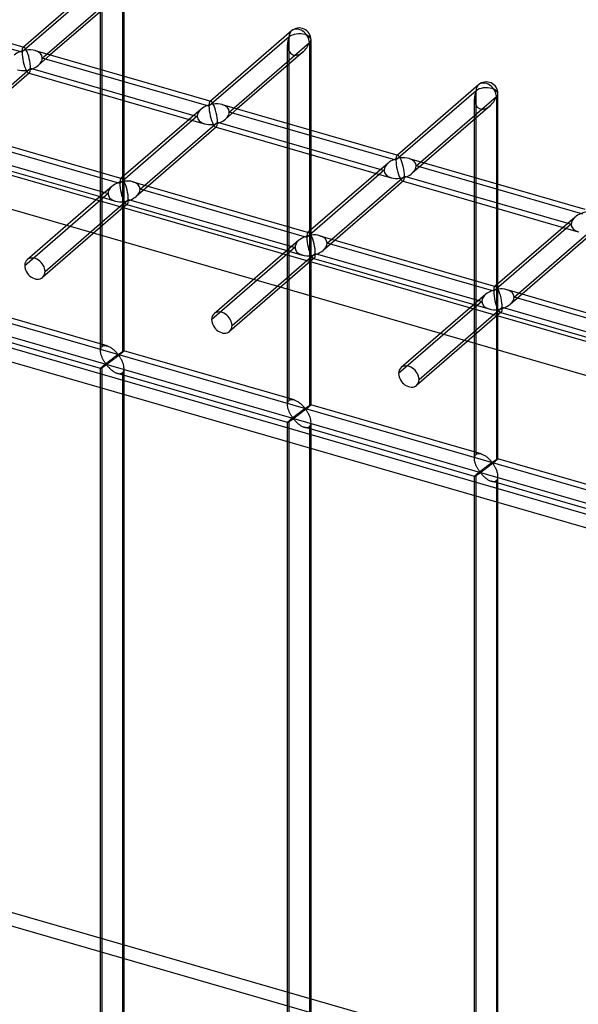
# Model space of a CAD drawing. Header units: millimetres. Extents: x -626 to 636, y -726 to 753.
# Tile 78 of 84: x 97 to 216, y 407 to 617. Entities that reach past the tile are written whole.
import ezdxf

# ---------------------------------------------------------------- set-up
doc = ezdxf.new("R2010")
doc.units = ezdxf.units.MM
doc.layers.add('MAIN-1', color=7, linetype='Continuous')
doc.layers.add('MAIN-2', color=7, linetype='Continuous')

msp = doc.modelspace()

# ---------------------------------------------------------------- linework, layer by layer
at = {"layer": 'MAIN-1'}
for p, q in [((-395.8, 725.53), (595.8, 439.28)), ((114.83, 626.09), (97.56, 611.13)), ((102.58, 609.68), (118.63, 623.57)), ((118.63, 623.57), (118.63, 605.04)), ((118.97, 604.95), (118.97, 624.2)), ((60.28, 621.89), (97.66, 611.1)), ((117.28, 621.6), (103.28, 609.47)), ((113.97, 606.39), (113.97, 618.73)), ((154.61, 614.6), (137.34, 599.64)), ((142.37, 598.19), (158.41, 612.09)), ((158.41, 612.09), (158.41, 593.56)), ((158.75, 593.46), (158.75, 612.71)), ((100.06, 610.4), (137.44, 599.61)), ((157.07, 610.12), (143.07, 597.99)), ((83.61, 593.24), (99.08, 606.64)), ((98.86, 605.64), (84.31, 593.04)), ((98.78, 605.57), (132.83, 595.74)), ((99.08, 606.64), (133.84, 596.61)), ((153.75, 594.9), (153.75, 607.24)), ((194.4, 603.12), (177.12, 588.16)), ((113.97, 584.48), (113.97, 601.19)), ((118.63, 599.84), (118.63, 583.44)), ((118.97, 583.73), (118.97, 599.74)), ((182.15, 586.71), (198.2, 600.6)), ((198.2, 600.6), (198.2, 582.07)), ((198.53, 581.98), (198.53, 601.23)), ((135.37, 597.94), (118.36, 583.21)), ((139.84, 598.92), (177.23, 588.13)), ((196.85, 598.63), (182.85, 586.5)), ((123.39, 581.76), (138.86, 595.16)), ((138.86, 595.16), (173.62, 585.12)), ((193.53, 583.42), (193.53, 595.76)), ((81.09, 593.97), (118.47, 583.18)), ((138.64, 594.16), (124.09, 581.56)), ((138.56, 594.09), (172.62, 584.26)), ((79.8, 589.14), (113.86, 579.31)), ((80.11, 590.21), (114.86, 580.18)), ((153.75, 572.99), (153.75, 589.7)), ((158.41, 588.36), (158.41, 571.96)), ((158.75, 572.25), (158.75, 588.26)), ((179.63, 587.43), (217.01, 576.64)), ((175.15, 586.45), (158.15, 571.72)), ((163.17, 570.27), (178.65, 583.67)), ((178.42, 582.67), (163.87, 570.07)), ((178.34, 582.6), (212.4, 572.77)), ((178.65, 583.67), (213.4, 573.64)), ((116.39, 581.5), (113.07, 578.63)), ((120.87, 582.49), (158.25, 571.7)), ((118.1, 577.18), (119.89, 578.73)), ((119.89, 578.73), (154.65, 568.69)), ((119.67, 577.72), (118.8, 576.97)), ((118.97, 576.93), (118.97, 577.12)), ((119.59, 577.65), (153.64, 567.82)), ((193.53, 561.51), (193.53, 578.22)), ((198.2, 576.87), (198.2, 560.47)), ((198.53, 560.76), (198.53, 576.78)), ((214.94, 574.97), (197.93, 560.24)), ((202.96, 558.79), (218.43, 572.19)), ((156.18, 570.02), (152.86, 567.14)), ((160.65, 571), (198.03, 560.21)), ((218.21, 571.19), (203.66, 558.59)), ((157.88, 565.69), (159.67, 567.24)), ((159.45, 566.24), (158.58, 565.49)), ((159.37, 566.17), (193.43, 556.34)), ((159.67, 567.24), (194.43, 557.21)), ((158.75, 565.44), (158.75, 565.63)), ((200.43, 559.52), (237.82, 548.73)), ((195.96, 558.53), (192.64, 555.66)), ((197.67, 554.21), (199.46, 555.76)), ((199.46, 555.76), (234.21, 545.72)), ((199.23, 554.76), (198.37, 554.01)), ((198.53, 553.96), (198.53, 554.15)), ((199.15, 554.69), (233.21, 544.85))]:
    msp.add_line(p, q, dxfattribs=at)
for centre in [(156.25, 612.71), (196.03, 601.23)]:
    msp.add_arc(centre, 2.5, 359.9973, 130.8971, dxfattribs=at)
for centre, major_axis, ratio, start_param, end_param in [((156.25, 612.71), (1.64, -1.89), 0.75, 0.713724, 3.141672), ((156.25, 612.71), (-1.45, -3.17), 0.641742, 0.955177, 1.665859), ((156.25, 612.71), (-2.5, 0), 0.5, 2.617994, 3.141499), ((98.17, 608.35), (3.38, 0.74), 0.615841, 1.436262, 2.291625), ((98.17, 608.35), (-0.6, 2.75), 0.249311, -0.722537, -0.13718), ((98.17, 608.35), (3.38, 0.74), 0.615841, 0.850904, 1.436262), ((98.17, 608.35), (-0.6, 2.75), 0.249311, -2.293334, -0.722537), ((98.17, 608.35), (-0.6, 2.75), 0.249311, -3.008767, -2.293334), ((196.03, 601.23), (1.64, -1.89), 0.75, 0.713724, 3.141672), ((137.95, 596.86), (-0.6, 2.75), 0.249311, -0.722537, -0.13718), ((196.03, 601.23), (-1.45, -3.17), 0.641742, 0.955177, 1.665859), ((196.03, 601.23), (-2.5, 0), 0.5, 2.617994, 3.141499), ((137.95, 596.86), (3.38, 0.74), 0.615841, 1.436262, 2.291625), ((137.95, 596.86), (3.38, 0.74), 0.615841, 0.850904, 1.436262), ((137.95, 596.86), (-0.6, 2.75), 0.249311, -2.293334, -0.722537), ((137.95, 596.86), (-0.6, 2.75), 0.249311, -3.008767, -2.293334), ((177.73, 585.38), (3.38, 0.74), 0.615841, 1.436262, 2.291625), ((177.73, 585.38), (-0.6, 2.75), 0.249311, -0.722537, -0.13718), ((177.73, 585.38), (3.38, 0.74), 0.615841, 0.850904, 1.436262), ((177.73, 585.38), (-0.6, 2.75), 0.249311, -2.293334, -0.722537), ((118.97, 580.43), (3.38, 0.74), 0.615841, 1.436262, 2.291625), ((118.97, 580.43), (-0.6, 2.75), 0.249311, -0.722537, -0.13718), ((118.97, 580.43), (3.38, 0.74), 0.615841, 0.850904, 1.436262), ((118.97, 580.43), (-0.6, 2.75), 0.249311, -2.293334, -0.722537), ((177.73, 585.38), (-0.6, 2.75), 0.249311, -3.008767, -2.293334), ((118.97, 580.43), (-0.6, 2.75), 0.249311, -3.008767, -2.293334), ((217.52, 573.9), (3.38, 0.74), 0.615841, 1.436262, 2.291625), ((158.76, 568.95), (3.38, 0.74), 0.615841, 1.436262, 2.291625), ((158.76, 568.95), (-0.6, 2.75), 0.249311, -0.722537, -0.13718), ((158.76, 568.95), (3.38, 0.74), 0.615841, 0.850904, 1.436262), ((158.76, 568.95), (-0.6, 2.75), 0.249311, -2.293334, -0.722537), ((158.76, 568.95), (-0.6, 2.75), 0.249311, -3.008767, -2.293334), ((198.54, 557.46), (3.38, 0.74), 0.615841, 1.436262, 2.291625), ((198.54, 557.46), (-0.6, 2.75), 0.249311, -0.722537, -0.13718), ((198.54, 557.46), (3.38, 0.74), 0.615841, 0.850904, 1.436262), ((198.54, 557.46), (-0.6, 2.75), 0.249311, -2.293334, -0.722537), ((198.54, 557.46), (-0.6, 2.75), 0.249311, -3.008767, -2.293334)]:
    msp.add_ellipse(centre, major_axis=major_axis, ratio=ratio, start_param=start_param, end_param=end_param, dxfattribs=at)
at = {"layer": 'MAIN-2'}
for p, q in [((-393.97, 717.78), (588.97, 434.03)), ((558.99, 413.1), (-358.99, 678.1)), ((-361.49, 675.93), (556.49, 410.93)), ((-319.9, 672.04), (634.9, 396.42)), ((598.87, 403.93), (-320.23, 669.25)), ((114.3, 624.82), (97.25, 610.06)), ((114.3, 547.42), (114.3, 624.82)), ((97.25, 610.06), (61.8, 620.29)), ((154.09, 613.34), (137.04, 598.57)), ((154.09, 535.94), (154.09, 613.34)), ((97.56, 611.13), (97.48, 611.06)), ((153.75, 607.24), (153.75, 611.63)), ((103.28, 609.47), (100.75, 607.28)), ((101.58, 608.81), (102.58, 609.68)), ((137.04, 598.57), (101.58, 608.81)), ((98.67, 605.6), (98.78, 605.57)), ((113.97, 601.19), (113.97, 606.39)), ((305.15, 366.32), (-523.57, 605.55)), ((118.63, 605.04), (118.63, 599.84)), ((118.97, 599.74), (118.97, 604.95)), ((-526.07, 603.38), (302.65, 364.15)), ((193.87, 601.85), (176.82, 587.09)), ((193.87, 524.45), (193.87, 601.85)), ((137.34, 599.64), (137.26, 599.57)), ((193.53, 595.76), (193.53, 600.15)), ((143.07, 597.99), (140.53, 595.79)), ((141.36, 597.32), (142.37, 598.19)), ((176.82, 587.09), (141.36, 597.32)), ((134.54, 596.41), (118.06, 582.14)), ((132.83, 595.74), (136.06, 594.81)), ((133.84, 596.61), (134.54, 596.41)), ((138.46, 594.12), (138.56, 594.09)), ((153.75, 589.7), (153.75, 594.9)), ((158.41, 593.56), (158.41, 588.36)), ((158.75, 588.26), (158.75, 593.46)), ((118.06, 582.14), (82.61, 592.37)), ((177.12, 588.16), (177.04, 588.09)), ((181.15, 585.84), (182.15, 586.71)), ((174.32, 584.92), (157.84, 570.65)), ((173.62, 585.12), (174.32, 584.92)), ((182.85, 586.5), (180.31, 584.31)), ((216.6, 575.6), (181.15, 585.84)), ((113.97, 546.51), (113.97, 584.48)), ((118.36, 583.21), (118.28, 583.14)), ((118.63, 583.44), (118.63, 546.17)), ((118.97, 577.12), (118.97, 583.73)), ((172.62, 584.26), (175.84, 583.33)), ((178.24, 582.63), (178.34, 582.6)), ((193.53, 578.22), (193.53, 583.42)), ((124.09, 581.56), (121.56, 579.36)), ((122.39, 580.89), (123.39, 581.76)), ((157.84, 570.65), (122.39, 580.89)), ((198.2, 582.07), (198.2, 576.87)), ((198.53, 576.78), (198.53, 581.98)), ((115.56, 579.97), (97.84, 564.62)), ((113.07, 578.63), (98.36, 565.89)), ((113.86, 579.31), (117.08, 578.38)), ((114.86, 580.18), (115.56, 579.97)), ((118.8, 576.97), (101.64, 562.11)), ((102.16, 563.37), (118.1, 577.18)), ((118.97, 546.51), (118.97, 576.93)), ((119.48, 577.68), (119.59, 577.65)), ((153.75, 535.02), (153.75, 572.99)), ((158.75, 565.63), (158.75, 572.25)), ((214.1, 573.44), (197.63, 559.17)), ((212.4, 572.77), (215.62, 571.84)), ((213.4, 573.64), (214.1, 573.44)), ((158.15, 571.72), (158.07, 571.65)), ((158.41, 571.96), (158.41, 534.69)), ((163.87, 570.07), (161.34, 567.88)), ((162.17, 569.4), (163.17, 570.27)), ((155.34, 568.49), (137.62, 553.14)), ((154.65, 568.69), (155.34, 568.49)), ((197.63, 559.17), (162.17, 569.4)), ((152.86, 567.14), (138.15, 554.4)), ((153.64, 567.82), (156.86, 566.89)), ((159.27, 566.2), (159.37, 566.17)), ((158.58, 565.49), (141.42, 550.63)), ((141.95, 551.89), (157.88, 565.69)), ((158.75, 535.02), (158.75, 565.44)), ((193.53, 523.54), (193.53, 561.51)), ((197.93, 560.24), (197.85, 560.17)), ((198.2, 560.47), (198.2, 523.2)), ((198.53, 554.15), (198.53, 560.76)), ((115.36, 547.55), (79.18, 558)), ((203.66, 558.59), (201.12, 556.39)), ((201.95, 557.92), (202.96, 558.79)), ((237.41, 547.69), (201.95, 557.92)), ((195.13, 557.01), (177.4, 541.66)), ((192.64, 555.66), (177.93, 542.92)), ((193.43, 556.34), (196.65, 555.41)), ((194.43, 557.21), (195.13, 557.01)), ((113.97, 542.75), (77.79, 553.19)), ((198.37, 554.01), (181.2, 539.14)), ((181.73, 540.41), (197.67, 554.21)), ((198.53, 523.54), (198.53, 553.96)), ((199.05, 554.72), (199.15, 554.69)), ((113.99, 546.78), (114.01, 546.91)), ((114.01, 546.91), (114.05, 547.03)), ((114.05, 547.03), (114.1, 547.15)), ((114.1, 547.15), (114.15, 547.25)), ((114.15, 547.25), (114.22, 547.34)), ((114.22, 547.34), (114.3, 547.42)), ((114.3, 547.42), (114.42, 547.5)), ((114.42, 547.5), (114.55, 547.57)), ((114.55, 547.57), (114.7, 547.61)), ((114.7, 547.61), (114.85, 547.62)), ((114.85, 547.62), (115.02, 547.62)), ((115.02, 547.62), (115.19, 547.59)), ((115.19, 547.59), (115.37, 547.55)), ((115.37, 547.55), (115.53, 547.5)), ((115.53, 547.5), (115.68, 547.43)), ((115.68, 547.43), (115.84, 547.36)), ((115.84, 547.36), (115.99, 547.28)), ((115.99, 547.28), (116.14, 547.19)), ((116.14, 547.19), (116.29, 547.09)), ((116.29, 547.09), (116.44, 546.98)), ((116.44, 546.98), (116.58, 546.87)), ((113.97, 546.64), (113.99, 546.78)), ((113.97, 546.49), (113.97, 546.64)), ((113.97, 546.36), (113.97, 546.49)), ((113.99, 546.22), (113.97, 546.36)), ((114, 546.08), (113.99, 546.22)), ((114.03, 545.95), (114, 546.08)), ((114.06, 545.81), (114.03, 545.95)), ((114.1, 545.67), (114.06, 545.81)), ((114.14, 545.54), (114.1, 545.67)), ((114.18, 545.4), (114.14, 545.54)), ((114.23, 545.26), (114.18, 545.4)), ((114.29, 545.13), (114.23, 545.26)), ((114.35, 544.99), (114.29, 545.13)), ((114.41, 544.86), (114.35, 544.99)), ((114.47, 544.73), (114.41, 544.86)), ((116.52, 544.84), (116.44, 544.78)), ((116.6, 544.9), (116.52, 544.84)), ((116.58, 546.87), (116.72, 546.76)), ((116.68, 544.95), (116.6, 544.9)), ((116.75, 545.01), (116.68, 544.95)), ((116.72, 546.76), (116.86, 546.64)), ((116.83, 545.06), (116.75, 545.01)), ((116.9, 545.12), (116.83, 545.06)), ((116.95, 544.83), (116.83, 544.74)), ((116.86, 546.64), (116.98, 546.53)), ((116.97, 545.17), (116.9, 545.12)), ((117.07, 544.92), (116.95, 544.83)), ((117.03, 545.22), (116.97, 545.17)), ((116.98, 546.53), (117.11, 546.41)), ((117.1, 545.27), (117.03, 545.22)), ((117.19, 545.02), (117.07, 544.92)), ((117.17, 545.31), (117.1, 545.27)), ((117.11, 546.41), (117.22, 546.29)), ((117.23, 545.36), (117.17, 545.31)), ((117.31, 545.11), (117.19, 545.02)), ((117.22, 546.29), (117.33, 546.18)), ((117.29, 545.4), (117.23, 545.36)), ((117.35, 545.44), (117.29, 545.4)), ((117.44, 545.21), (117.31, 545.11)), ((117.33, 546.18), (117.43, 546.07)), ((117.4, 545.48), (117.35, 545.44)), ((117.46, 545.52), (117.4, 545.48)), ((117.43, 546.07), (117.53, 545.96)), ((117.56, 545.3), (117.44, 545.21)), ((117.51, 545.55), (117.46, 545.52)), ((117.56, 545.59), (117.51, 545.55)), ((117.53, 545.96), (117.61, 545.86)), ((117.6, 545.62), (117.56, 545.59)), ((117.69, 545.4), (117.56, 545.3)), ((117.65, 545.64), (117.6, 545.62)), ((117.61, 545.86), (117.72, 545.77)), ((117.72, 545.65), (117.65, 545.64)), ((117.81, 545.5), (117.69, 545.4)), ((117.72, 545.77), (117.78, 545.78)), ((117.82, 545.56), (117.72, 545.65)), ((117.78, 545.78), (117.83, 545.81)), ((117.93, 545.59), (117.81, 545.5)), ((117.9, 545.46), (117.82, 545.56)), ((117.83, 545.81), (117.87, 545.84)), ((117.87, 545.84), (117.92, 545.87)), ((117.98, 545.35), (117.9, 545.46)), ((117.92, 545.87), (117.97, 545.9)), ((118.05, 545.69), (117.93, 545.59)), ((117.97, 545.9), (118.01, 545.93)), ((118.06, 545.22), (117.98, 545.35)), ((118.01, 545.93), (118.06, 545.96)), ((118.16, 545.78), (118.05, 545.69)), ((118.06, 545.96), (118.11, 545.99)), ((118.15, 545.09), (118.06, 545.22)), ((118.11, 545.99), (118.16, 546.03)), ((118.24, 544.95), (118.15, 545.09)), ((118.16, 546.03), (118.21, 546.06)), ((118.27, 545.87), (118.16, 545.78)), ((118.21, 546.06), (118.26, 546.09)), ((118.32, 544.8), (118.24, 544.95)), ((118.26, 546.09), (118.3, 546.13)), ((118.37, 545.95), (118.27, 545.87)), ((118.3, 546.13), (118.35, 546.16)), ((118.41, 544.65), (118.32, 544.8)), ((118.35, 546.16), (118.4, 546.19)), ((118.46, 546.03), (118.37, 545.95)), ((118.4, 546.19), (118.45, 546.22)), ((118.45, 546.22), (118.49, 546.25)), ((118.55, 546.1), (118.46, 546.03)), ((118.49, 546.25), (118.54, 546.28)), ((118.54, 546.28), (118.58, 546.31)), ((118.63, 546.17), (118.55, 546.1)), ((118.58, 546.31), (118.62, 546.33)), ((118.62, 546.33), (118.66, 546.36)), ((118.69, 546.22), (118.63, 546.17)), ((118.66, 546.36), (118.7, 546.38)), ((118.74, 546.27), (118.69, 546.22)), ((118.7, 546.38), (118.74, 546.41)), ((118.74, 546.41), (118.77, 546.43)), ((118.79, 546.31), (118.74, 546.27)), ((118.77, 546.43), (118.8, 546.44)), ((118.83, 546.35), (118.79, 546.31)), ((118.8, 546.44), (118.83, 546.46)), ((118.83, 546.46), (118.86, 546.48)), ((118.87, 546.39), (118.83, 546.35)), ((118.86, 546.48), (118.88, 546.49)), ((118.9, 546.42), (118.87, 546.39)), ((118.88, 546.49), (118.9, 546.5)), ((118.9, 546.5), (118.92, 546.51)), ((118.92, 546.45), (118.9, 546.42)), ((118.92, 546.51), (118.94, 546.51)), ((118.94, 546.47), (118.92, 546.45)), ((118.94, 546.51), (118.95, 546.51)), ((118.96, 546.48), (118.94, 546.47)), ((118.95, 546.51), (118.96, 546.51)), ((118.96, 546.51), (118.96, 546.51)), ((118.96, 546.51), (118.96, 546.51)), ((118.96, 546.51), (118.96, 546.51)), ((118.96, 546.51), (118.97, 546.51)), ((118.97, 546.51), (118.96, 546.5)), ((155.14, 536.07), (118.96, 546.51)), ((118.96, 546.5), (118.96, 546.48)), ((118.97, 546.51), (118.97, 546.51)), ((118.97, 546.51), (118.97, 546.51)), ((113.99, 542.79), (113.97, 542.77)), ((113.97, 542.77), (113.97, 542.76)), ((113.97, 542.76), (113.97, 542.75)), ((113.97, 387.37), (113.97, 542.76)), ((113.97, 542.75), (113.97, 542.75)), ((113.97, 542.75), (113.97, 542.75)), ((113.97, 542.75), (113.97, 542.75)), ((113.97, 542.75), (113.97, 542.75)), ((113.97, 542.75), (113.97, 542.75)), ((113.97, 542.75), (113.99, 542.75)), ((114.01, 542.82), (113.99, 542.79)), ((113.99, 542.75), (114.01, 542.76)), ((114.05, 542.86), (114.01, 542.82)), ((114.01, 542.76), (114.03, 542.77)), ((114.03, 542.77), (114.06, 542.78)), ((114.1, 542.91), (114.05, 542.86)), ((114.06, 542.78), (114.1, 542.8)), ((114.15, 542.96), (114.1, 542.91)), ((114.1, 542.8), (114.14, 542.82)), ((114.14, 542.82), (114.19, 542.85)), ((114.22, 543.02), (114.15, 542.96)), ((114.19, 542.85), (114.24, 542.88)), ((114.3, 543.09), (114.22, 543.02)), ((114.24, 542.88), (114.29, 542.92)), ((114.29, 542.92), (114.35, 542.95)), ((114.36, 543.14), (114.3, 543.09)), ((114.3, 388.29), (114.3, 543.09)), ((114.35, 542.95), (114.41, 542.99)), ((114.42, 543.19), (114.36, 543.14)), ((114.41, 542.99), (114.47, 543.03)), ((114.48, 543.24), (114.42, 543.19)), ((114.53, 544.61), (114.47, 544.73)), ((114.47, 543.03), (114.54, 543.08)), ((114.55, 543.3), (114.48, 543.24)), ((114.6, 544.49), (114.53, 544.61)), ((114.54, 543.08), (114.6, 543.12)), ((114.62, 543.35), (114.55, 543.3)), ((114.67, 544.37), (114.6, 544.49)), ((114.6, 543.12), (114.67, 543.17)), ((114.69, 543.41), (114.62, 543.35)), ((114.73, 544.25), (114.67, 544.37)), ((114.67, 543.17), (114.74, 543.21)), ((114.76, 543.48), (114.69, 543.41)), ((114.8, 544.14), (114.73, 544.25)), ((114.74, 543.21), (114.81, 543.26)), ((114.84, 543.54), (114.76, 543.48)), ((114.87, 544.04), (114.8, 544.14)), ((114.81, 543.26), (114.88, 543.3)), ((114.92, 543.6), (114.84, 543.54)), ((114.94, 543.94), (114.87, 544.04)), ((114.88, 543.3), (114.94, 543.35)), ((115.01, 543.67), (114.92, 543.6)), ((115, 543.85), (114.94, 543.94)), ((114.94, 543.35), (115.01, 543.39)), ((115.07, 543.76), (115, 543.85)), ((115.09, 543.74), (115.01, 543.67)), ((115.01, 543.39), (115.07, 543.43)), ((115.13, 543.68), (115.07, 543.76)), ((115.07, 543.43), (115.13, 543.47)), ((115.17, 543.8), (115.09, 543.74)), ((115.21, 543.61), (115.13, 543.68)), ((115.13, 543.47), (115.22, 543.49)), ((115.26, 543.87), (115.17, 543.8)), ((115.3, 543.63), (115.21, 543.61)), ((115.22, 543.49), (115.3, 543.42)), ((115.35, 543.94), (115.26, 543.87)), ((115.37, 543.67), (115.3, 543.63)), ((115.3, 543.42), (115.37, 543.35)), ((115.44, 544.01), (115.35, 543.94)), ((115.44, 543.71), (115.37, 543.67)), ((115.37, 543.35), (115.44, 543.27)), ((115.52, 544.08), (115.44, 544.01)), ((115.51, 543.77), (115.44, 543.71)), ((115.44, 543.27), (115.51, 543.18)), ((115.59, 543.82), (115.51, 543.77)), ((115.51, 543.18), (115.59, 543.1)), ((115.61, 544.14), (115.52, 544.08)), ((115.67, 543.88), (115.59, 543.82)), ((115.59, 543.1), (115.68, 543.01)), ((115.7, 544.21), (115.61, 544.14)), ((115.76, 543.94), (115.67, 543.88)), ((115.68, 543.01), (115.77, 542.92)), ((115.78, 544.28), (115.7, 544.21)), ((115.85, 544.01), (115.76, 543.94)), ((115.77, 542.92), (115.86, 542.82)), ((115.86, 544.34), (115.78, 544.28)), ((115.95, 544.08), (115.85, 544.01)), ((115.95, 544.41), (115.86, 544.34)), ((115.86, 542.82), (115.96, 542.73)), ((116.03, 544.47), (115.95, 544.41)), ((116.05, 544.16), (115.95, 544.08)), ((115.96, 542.73), (116.05, 542.64)), ((116.12, 544.53), (116.03, 544.47)), ((116.15, 544.23), (116.05, 544.16)), ((116.2, 544.6), (116.12, 544.53)), ((116.26, 544.31), (116.15, 544.23)), ((116.28, 544.66), (116.2, 544.6)), ((116.37, 544.39), (116.26, 544.31)), ((116.36, 544.72), (116.28, 544.66)), ((116.44, 544.78), (116.36, 544.72)), ((116.48, 544.48), (116.37, 544.39)), ((116.6, 544.56), (116.48, 544.48)), ((116.71, 544.65), (116.6, 544.56)), ((116.83, 544.74), (116.71, 544.65)), ((118.49, 544.49), (118.41, 544.65)), ((118.56, 544.32), (118.49, 544.49)), ((118.64, 544.15), (118.56, 544.32)), ((118.71, 543.98), (118.64, 544.15)), ((118.77, 543.81), (118.71, 543.98)), ((118.82, 543.64), (118.77, 543.81)), ((118.87, 543.46), (118.82, 543.64)), ((118.91, 543.29), (118.87, 543.46)), ((118.94, 543.11), (118.91, 543.29)), ((118.96, 542.94), (118.94, 543.11)), ((118.97, 542.77), (118.96, 542.94)), ((118.96, 542.58), (118.97, 542.77)), ((118.97, 387.37), (118.97, 542.76)), ((116.05, 542.64), (116.16, 542.55)), ((116.16, 542.55), (116.26, 542.46)), ((116.26, 542.46), (116.37, 542.37)), ((116.37, 542.37), (116.49, 542.28)), ((116.49, 542.28), (116.6, 542.2)), ((116.6, 542.2), (116.72, 542.12)), ((116.72, 542.12), (116.84, 542.05)), ((116.84, 542.05), (116.96, 541.98)), ((116.96, 541.98), (117.07, 541.91)), ((117.07, 541.91), (117.19, 541.85)), ((117.19, 541.85), (117.32, 541.8)), ((117.32, 541.8), (117.44, 541.75)), ((117.44, 541.75), (117.57, 541.71)), ((117.57, 541.71), (117.7, 541.68)), ((153.76, 531.26), (117.57, 541.71)), ((117.7, 541.68), (117.84, 541.65)), ((117.84, 541.65), (117.97, 541.64)), ((117.97, 541.64), (118.1, 541.64)), ((118.1, 541.64), (118.22, 541.65)), ((118.22, 541.65), (118.34, 541.68)), ((118.34, 541.68), (118.44, 541.72)), ((118.44, 541.72), (118.54, 541.77)), ((118.54, 541.77), (118.63, 541.84)), ((118.63, 541.84), (118.73, 541.95)), ((118.63, 541.84), (118.63, 387.04)), ((118.73, 541.95), (118.82, 542.08)), ((118.82, 542.08), (118.89, 542.23)), ((118.89, 542.23), (118.93, 542.4)), ((118.93, 542.4), (118.96, 542.58)), ((153.75, 535.01), (153.76, 535.15)), ((153.76, 534.87), (153.75, 535.01)), ((153.76, 535.15), (153.77, 535.29)), ((153.77, 534.74), (153.76, 534.87)), ((153.77, 535.29), (153.8, 535.42)), ((153.79, 534.6), (153.77, 534.74)), ((153.81, 534.46), (153.79, 534.6)), ((153.8, 535.42), (153.83, 535.55)), ((153.84, 534.33), (153.81, 534.46)), ((153.83, 535.55), (153.88, 535.66)), ((153.88, 534.19), (153.84, 534.33)), ((153.88, 535.66), (153.94, 535.77)), ((153.94, 535.77), (154.01, 535.86)), ((154.01, 535.86), (154.09, 535.94)), ((154.09, 535.94), (154.2, 536.02)), ((154.2, 536.02), (154.33, 536.08)), ((154.33, 536.08), (154.48, 536.12)), ((154.48, 536.12), (154.64, 536.14)), ((154.64, 536.14), (154.8, 536.13)), ((154.8, 536.13), (154.97, 536.11)), ((154.97, 536.11), (155.15, 536.07)), ((155.15, 536.07), (155.31, 536.01)), ((155.31, 536.01), (155.47, 535.95)), ((155.47, 535.95), (155.62, 535.88)), ((155.62, 535.88), (155.77, 535.79)), ((155.77, 535.79), (155.93, 535.7)), ((155.93, 535.7), (156.08, 535.6)), ((156.08, 535.6), (156.22, 535.5)), ((156.22, 535.5), (156.37, 535.39)), ((156.37, 535.39), (156.51, 535.28)), ((156.51, 535.28), (156.64, 535.16)), ((156.64, 535.16), (156.77, 535.04)), ((156.77, 535.04), (156.89, 534.92)), ((156.89, 534.92), (157.01, 534.81)), ((157.01, 534.81), (157.11, 534.69)), ((157.11, 534.69), (157.21, 534.58)), ((157.21, 534.58), (157.31, 534.48)), ((157.31, 534.48), (157.4, 534.38)), ((157.4, 534.38), (157.5, 534.29)), ((157.56, 534.3), (157.61, 534.32)), ((157.61, 534.32), (157.66, 534.35)), ((157.66, 534.35), (157.7, 534.38)), ((157.7, 534.38), (157.75, 534.41)), ((157.75, 534.41), (157.8, 534.44)), ((157.8, 534.44), (157.84, 534.48)), ((157.84, 534.48), (157.89, 534.51)), ((157.89, 534.51), (157.94, 534.54)), ((157.94, 534.54), (157.99, 534.58)), ((158.05, 534.38), (157.94, 534.29)), ((157.99, 534.58), (158.04, 534.61)), ((158.04, 534.61), (158.09, 534.64)), ((158.15, 534.47), (158.05, 534.38)), ((158.09, 534.64), (158.14, 534.67)), ((158.14, 534.67), (158.18, 534.7)), ((158.25, 534.54), (158.15, 534.47)), ((158.18, 534.7), (158.23, 534.74)), ((158.23, 534.74), (158.27, 534.77)), ((158.33, 534.62), (158.25, 534.54)), ((158.27, 534.77), (158.32, 534.79)), ((158.32, 534.79), (158.36, 534.82)), ((158.41, 534.69), (158.33, 534.62)), ((158.36, 534.82), (158.4, 534.85)), ((158.4, 534.85), (158.44, 534.87)), ((158.47, 534.74), (158.41, 534.69)), ((158.44, 534.87), (158.48, 534.9)), ((158.53, 534.79), (158.47, 534.74)), ((158.48, 534.9), (158.52, 534.92)), ((158.52, 534.92), (158.55, 534.94)), ((158.57, 534.83), (158.53, 534.79)), ((158.55, 534.94), (158.59, 534.96)), ((158.62, 534.87), (158.57, 534.83)), ((158.59, 534.96), (158.62, 534.98)), ((158.62, 534.98), (158.64, 534.99)), ((158.65, 534.9), (158.62, 534.87)), ((158.64, 534.99), (158.67, 535)), ((158.68, 534.93), (158.65, 534.9)), ((158.67, 535), (158.69, 535.01)), ((158.71, 534.96), (158.68, 534.93)), ((158.69, 535.01), (158.71, 535.02)), ((158.71, 535.02), (158.72, 535.03)), ((158.73, 534.98), (158.71, 534.96)), ((158.72, 535.03), (158.73, 535.03)), ((158.73, 535.03), (158.74, 535.03)), ((158.74, 535), (158.73, 534.98)), ((158.74, 535.03), (158.74, 535.03)), ((158.74, 535.03), (158.75, 535.03)), ((194.93, 524.58), (158.74, 535.03)), ((158.75, 535.01), (158.74, 535)), ((158.75, 535.03), (158.75, 535.03)), ((158.75, 535.03), (158.75, 535.03)), ((158.75, 535.03), (158.75, 535.02)), ((158.75, 535.02), (158.75, 535.02)), ((158.75, 535.02), (158.75, 535.01)), ((153.92, 534.05), (153.88, 534.19)), ((153.97, 533.91), (153.92, 534.05)), ((154.02, 533.78), (153.97, 533.91)), ((154.07, 533.64), (154.02, 533.78)), ((154.13, 533.51), (154.07, 533.64)), ((154.19, 533.38), (154.13, 533.51)), ((154.25, 533.25), (154.19, 533.38)), ((154.32, 533.12), (154.25, 533.25)), ((154.38, 533), (154.32, 533.12)), ((154.45, 532.88), (154.38, 533)), ((154.52, 532.77), (154.45, 532.88)), ((154.59, 532.66), (154.52, 532.77)), ((154.65, 532.56), (154.59, 532.66)), ((154.72, 532.46), (154.65, 532.56)), ((154.79, 532.36), (154.72, 532.46)), ((154.85, 532.28), (154.79, 532.36)), ((154.87, 532.25), (154.79, 532.19)), ((154.91, 532.2), (154.85, 532.28)), ((154.96, 532.32), (154.87, 532.25)), ((155.04, 532.39), (154.96, 532.32)), ((155.13, 532.46), (155.04, 532.39)), ((155.22, 532.52), (155.13, 532.46)), ((155.22, 532.23), (155.15, 532.18)), ((155.31, 532.59), (155.22, 532.52)), ((155.29, 532.28), (155.22, 532.23)), ((155.37, 532.34), (155.29, 532.28)), ((155.39, 532.66), (155.31, 532.59)), ((155.46, 532.4), (155.37, 532.34)), ((155.48, 532.73), (155.39, 532.66)), ((155.54, 532.46), (155.46, 532.4)), ((155.56, 532.79), (155.48, 532.73)), ((155.64, 532.53), (155.54, 532.46)), ((155.65, 532.86), (155.56, 532.79)), ((155.73, 532.6), (155.64, 532.53)), ((155.73, 532.92), (155.65, 532.86)), ((155.82, 532.98), (155.73, 532.92)), ((155.83, 532.67), (155.73, 532.6)), ((155.9, 533.05), (155.82, 532.98)), ((155.94, 532.75), (155.83, 532.67)), ((155.98, 533.11), (155.9, 533.05)), ((156.04, 532.83), (155.94, 532.75)), ((156.06, 533.17), (155.98, 533.11)), ((156.15, 532.91), (156.04, 532.83)), ((156.15, 533.23), (156.06, 533.17)), ((156.23, 533.29), (156.15, 533.23)), ((156.26, 532.99), (156.15, 532.91)), ((156.31, 533.35), (156.23, 533.29)), ((156.38, 533.08), (156.26, 532.99)), ((156.38, 533.41), (156.31, 533.35)), ((156.46, 533.47), (156.38, 533.41)), ((156.5, 533.17), (156.38, 533.08)), ((156.54, 533.52), (156.46, 533.47)), ((156.61, 533.26), (156.5, 533.17)), ((156.61, 533.58), (156.54, 533.52)), ((156.68, 533.63), (156.61, 533.58)), ((156.73, 533.35), (156.61, 533.26)), ((156.75, 533.68), (156.68, 533.63)), ((156.85, 533.44), (156.73, 533.35)), ((156.82, 533.73), (156.75, 533.68)), ((156.88, 533.78), (156.82, 533.73)), ((156.97, 533.53), (156.85, 533.44)), ((156.95, 533.83), (156.88, 533.78)), ((157.01, 533.87), (156.95, 533.83)), ((157.1, 533.63), (156.97, 533.53)), ((157.07, 533.92), (157.01, 533.87)), ((157.13, 533.96), (157.07, 533.92)), ((157.22, 533.72), (157.1, 533.63)), ((157.19, 534), (157.13, 533.96)), ((157.24, 534.04), (157.19, 534)), ((157.35, 533.82), (157.22, 533.72)), ((157.29, 534.07), (157.24, 534.04)), ((157.34, 534.1), (157.29, 534.07)), ((157.39, 534.13), (157.34, 534.1)), ((157.47, 533.92), (157.35, 533.82)), ((157.44, 534.16), (157.39, 534.13)), ((157.5, 534.17), (157.44, 534.16)), ((157.59, 534.01), (157.47, 533.92)), ((157.5, 534.29), (157.56, 534.3)), ((157.6, 534.08), (157.5, 534.17)), ((157.71, 534.11), (157.59, 534.01)), ((157.68, 533.98), (157.6, 534.08)), ((157.76, 533.86), (157.68, 533.98)), ((157.83, 534.2), (157.71, 534.11)), ((157.85, 533.74), (157.76, 533.86)), ((157.94, 534.29), (157.83, 534.2)), ((157.93, 533.61), (157.85, 533.74)), ((158.02, 533.46), (157.93, 533.61)), ((158.1, 533.32), (158.02, 533.46)), ((158.19, 533.16), (158.1, 533.32)), ((158.27, 533), (158.19, 533.16)), ((158.35, 532.84), (158.27, 533)), ((158.42, 532.67), (158.35, 532.84)), ((158.49, 532.5), (158.42, 532.67)), ((158.55, 532.32), (158.49, 532.5)), ((158.61, 532.15), (158.55, 532.32)), ((153.76, 531.28), (153.75, 531.27)), ((153.75, 531.27), (153.75, 531.27)), ((153.75, 531.27), (153.75, 531.27)), ((153.75, 531.27), (153.75, 531.27)), ((153.75, 531.27), (153.75, 531.27)), ((153.75, 531.27), (153.76, 531.27)), ((153.75, 375.89), (153.75, 531.27)), ((153.77, 531.31), (153.76, 531.28)), ((153.76, 531.27), (153.76, 531.26)), ((153.76, 531.26), (153.77, 531.27)), ((153.8, 531.34), (153.77, 531.31)), ((153.77, 531.27), (153.79, 531.27)), ((153.79, 531.27), (153.82, 531.28)), ((153.83, 531.37), (153.8, 531.34)), ((153.82, 531.28), (153.85, 531.3)), ((153.88, 531.42), (153.83, 531.37)), ((153.85, 531.3), (153.88, 531.32)), ((153.94, 531.48), (153.88, 531.42)), ((153.88, 531.32), (153.92, 531.34)), ((153.92, 531.34), (153.97, 531.37)), ((154.01, 531.54), (153.94, 531.48)), ((153.97, 531.37), (154.02, 531.4)), ((154.09, 531.61), (154.01, 531.54)), ((154.02, 531.4), (154.08, 531.43)), ((154.08, 531.43), (154.13, 531.47)), ((154.14, 531.65), (154.09, 531.61)), ((154.09, 376.8), (154.09, 531.61)), ((154.13, 531.47), (154.19, 531.51)), ((154.2, 531.7), (154.14, 531.65)), ((154.19, 531.51), (154.26, 531.55)), ((154.26, 531.76), (154.2, 531.7)), ((154.33, 531.81), (154.26, 531.76)), ((154.26, 531.55), (154.32, 531.59)), ((154.32, 531.59), (154.39, 531.64)), ((154.4, 531.87), (154.33, 531.81)), ((154.39, 531.64), (154.46, 531.68)), ((154.47, 531.93), (154.4, 531.87)), ((154.46, 531.68), (154.52, 531.73)), ((154.55, 531.99), (154.47, 531.93)), ((154.52, 531.73), (154.59, 531.77)), ((154.63, 532.06), (154.55, 531.99)), ((154.59, 531.77), (154.66, 531.82)), ((154.71, 532.12), (154.63, 532.06)), ((154.66, 531.82), (154.73, 531.86)), ((154.79, 532.19), (154.71, 532.12)), ((154.73, 531.86), (154.79, 531.91)), ((154.79, 531.91), (154.85, 531.95)), ((154.85, 531.95), (154.92, 531.99)), ((154.99, 532.13), (154.91, 532.2)), ((154.92, 531.99), (155, 532)), ((155.08, 532.14), (154.99, 532.13)), ((155, 532), (155.09, 531.94)), ((155.15, 532.18), (155.08, 532.14)), ((155.09, 531.94), (155.15, 531.86)), ((155.15, 531.86), (155.22, 531.78)), ((155.22, 531.78), (155.3, 531.7)), ((155.3, 531.7), (155.38, 531.61)), ((155.38, 531.61), (155.46, 531.52)), ((155.46, 531.52), (155.55, 531.43)), ((155.55, 531.43), (155.64, 531.34)), ((155.64, 531.34), (155.74, 531.25)), ((155.74, 531.25), (155.84, 531.15)), ((155.84, 531.15), (155.94, 531.06)), ((155.94, 531.06), (156.05, 530.97)), ((156.05, 530.97), (156.16, 530.88)), ((156.16, 530.88), (156.27, 530.8)), ((156.27, 530.8), (156.38, 530.72)), ((156.38, 530.72), (156.5, 530.64)), ((156.5, 530.64), (156.62, 530.56)), ((156.62, 530.56), (156.74, 530.49)), ((156.74, 530.49), (156.86, 530.43)), ((156.86, 530.43), (156.98, 530.37)), ((156.98, 530.37), (157.1, 530.32)), ((157.1, 530.32), (157.22, 530.27)), ((157.22, 530.27), (157.35, 530.23)), ((157.35, 530.23), (157.49, 530.19)), ((193.54, 519.78), (157.36, 530.23)), ((157.49, 530.19), (157.62, 530.17)), ((157.62, 530.17), (157.75, 530.16)), ((157.75, 530.16), (157.88, 530.16)), ((157.88, 530.16), (158, 530.17)), ((158, 530.17), (158.12, 530.2)), ((158.12, 530.2), (158.23, 530.24)), ((158.23, 530.24), (158.33, 530.29)), ((158.33, 530.29), (158.41, 530.36)), ((158.41, 530.36), (158.52, 530.47)), ((158.41, 530.36), (158.41, 375.56)), ((158.52, 530.47), (158.6, 530.6)), ((158.6, 530.6), (158.67, 530.75)), ((158.65, 531.98), (158.61, 532.15)), ((158.69, 531.8), (158.65, 531.98)), ((158.67, 530.75), (158.71, 530.91)), ((158.72, 531.63), (158.69, 531.8)), ((158.71, 530.91), (158.74, 531.09)), ((158.74, 531.46), (158.72, 531.63)), ((158.75, 531.29), (158.74, 531.46)), ((158.74, 531.09), (158.75, 531.29)), ((158.75, 375.89), (158.75, 531.27)), ((193.55, 523.81), (193.58, 523.94)), ((193.58, 523.94), (193.61, 524.06)), ((193.61, 524.06), (193.66, 524.18)), ((193.66, 524.18), (193.72, 524.28)), ((193.72, 524.28), (193.79, 524.37)), ((193.79, 524.37), (193.87, 524.45)), ((193.87, 524.45), (193.99, 524.54)), ((193.99, 524.54), (194.12, 524.6)), ((194.12, 524.6), (194.26, 524.64)), ((194.26, 524.64), (194.42, 524.65)), ((194.42, 524.65), (194.59, 524.65)), ((194.59, 524.65), (194.76, 524.63)), ((194.76, 524.63), (194.93, 524.58)), ((194.93, 524.58), (195.09, 524.53)), ((195.09, 524.53), (195.25, 524.46)), ((195.25, 524.46), (195.41, 524.39)), ((195.41, 524.39), (195.56, 524.31)), ((195.56, 524.31), (195.71, 524.22)), ((195.71, 524.22), (195.86, 524.12)), ((195.86, 524.12), (196.01, 524.02)), ((196.01, 524.02), (196.15, 523.91)), ((196.15, 523.91), (196.29, 523.79)), ((193.53, 523.52), (193.54, 523.67)), ((193.54, 523.39), (193.53, 523.52)), ((193.54, 523.67), (193.55, 523.81)), ((193.55, 523.25), (193.54, 523.39)), ((193.57, 523.11), (193.55, 523.25)), ((193.6, 522.98), (193.57, 523.11)), ((193.63, 522.84), (193.6, 522.98)), ((193.66, 522.7), (193.63, 522.84)), ((193.7, 522.57), (193.66, 522.7)), ((193.75, 522.43), (193.7, 522.57)), ((193.8, 522.29), (193.75, 522.43)), ((193.85, 522.16), (193.8, 522.29)), ((193.91, 522.02), (193.85, 522.16)), ((193.97, 521.89), (193.91, 522.02)), ((194.03, 521.76), (193.97, 521.89)), ((194.1, 521.64), (194.03, 521.76)), ((195.93, 521.75), (195.85, 521.69)), ((196.01, 521.81), (195.93, 521.75)), ((196.09, 521.87), (196.01, 521.81)), ((196.17, 521.93), (196.09, 521.87)), ((196.24, 521.98), (196.17, 521.93)), ((196.32, 522.04), (196.24, 521.98)), ((196.4, 521.77), (196.28, 521.68)), ((196.29, 523.79), (196.42, 523.68)), ((196.39, 522.09), (196.32, 522.04)), ((196.46, 522.15), (196.39, 522.09)), ((196.52, 521.86), (196.4, 521.77)), ((196.42, 523.68), (196.55, 523.56)), ((196.53, 522.2), (196.46, 522.15)), ((196.64, 521.95), (196.52, 521.86)), ((196.6, 522.25), (196.53, 522.2)), ((196.55, 523.56), (196.67, 523.44)), ((196.67, 522.3), (196.6, 522.25)), ((196.76, 522.05), (196.64, 521.95)), ((196.67, 523.44), (196.79, 523.32)), ((196.73, 522.34), (196.67, 522.3)), ((196.79, 522.39), (196.73, 522.34)), ((196.88, 522.14), (196.76, 522.05)), ((196.79, 523.32), (196.9, 523.21)), ((196.86, 522.43), (196.79, 522.39)), ((196.91, 522.47), (196.86, 522.43)), ((197, 522.24), (196.88, 522.14)), ((196.9, 523.21), (197, 523.1)), ((196.97, 522.51), (196.91, 522.47)), ((197.02, 522.55), (196.97, 522.51)), ((197, 523.1), (197.09, 522.99)), ((197.13, 522.33), (197, 522.24)), ((197.07, 522.59), (197.02, 522.55)), ((197.12, 522.62), (197.07, 522.59)), ((197.09, 522.99), (197.18, 522.89)), ((197.17, 522.65), (197.12, 522.62)), ((197.25, 522.43), (197.13, 522.33)), ((197.22, 522.67), (197.17, 522.65)), ((197.18, 522.89), (197.28, 522.81)), ((197.28, 522.68), (197.22, 522.67)), ((197.38, 522.53), (197.25, 522.43)), ((197.28, 522.81), (197.35, 522.81)), ((197.38, 522.6), (197.28, 522.68)), ((197.35, 522.81), (197.39, 522.84)), ((197.5, 522.62), (197.38, 522.53)), ((197.46, 522.49), (197.38, 522.6)), ((197.39, 522.84), (197.44, 522.87)), ((197.44, 522.87), (197.48, 522.9)), ((197.55, 522.38), (197.46, 522.49)), ((197.48, 522.9), (197.53, 522.93)), ((197.61, 522.72), (197.5, 522.62)), ((197.53, 522.93), (197.58, 522.96)), ((197.63, 522.25), (197.55, 522.38)), ((197.58, 522.96), (197.63, 522.99)), ((197.72, 522.81), (197.61, 522.72)), ((197.63, 522.99), (197.67, 523.02)), ((197.72, 522.12), (197.63, 522.25)), ((197.67, 523.02), (197.72, 523.06)), ((197.72, 523.06), (197.77, 523.09)), ((197.83, 522.9), (197.72, 522.81)), ((197.8, 521.98), (197.72, 522.12)), ((197.77, 523.09), (197.82, 523.12)), ((197.89, 521.83), (197.8, 521.98)), ((197.82, 523.12), (197.87, 523.16)), ((197.93, 522.98), (197.83, 522.9)), ((197.87, 523.16), (197.92, 523.19)), ((197.97, 521.68), (197.89, 521.83)), ((197.92, 523.19), (197.97, 523.22)), ((198.03, 523.06), (197.93, 522.98)), ((197.97, 523.22), (198.01, 523.25)), ((198.01, 523.25), (198.06, 523.28)), ((198.12, 523.13), (198.03, 523.06)), ((198.06, 523.28), (198.1, 523.31)), ((198.1, 523.31), (198.15, 523.34)), ((198.2, 523.2), (198.12, 523.13)), ((198.15, 523.34), (198.19, 523.36)), ((198.19, 523.36), (198.23, 523.39)), ((198.26, 523.25), (198.2, 523.2)), ((198.23, 523.39), (198.27, 523.41)), ((198.31, 523.3), (198.26, 523.25)), ((198.27, 523.41), (198.3, 523.44)), ((198.3, 523.44), (198.34, 523.46)), ((198.36, 523.34), (198.31, 523.3)), ((198.34, 523.46), (198.37, 523.48)), ((198.4, 523.38), (198.36, 523.34)), ((198.37, 523.48), (198.4, 523.49)), ((198.4, 523.49), (198.43, 523.51)), ((198.44, 523.42), (198.4, 523.38)), ((198.43, 523.51), (198.45, 523.52)), ((198.47, 523.45), (198.44, 523.42)), ((198.45, 523.52), (198.47, 523.53)), ((198.47, 523.53), (198.49, 523.54)), ((198.49, 523.48), (198.47, 523.45)), ((198.49, 523.54), (198.51, 523.54)), ((198.51, 523.5), (198.49, 523.48)), ((198.51, 523.54), (198.52, 523.54)), ((198.52, 523.52), (198.51, 523.5)), ((198.52, 523.54), (198.53, 523.54)), ((198.53, 523.53), (198.52, 523.52)), ((198.53, 523.54), (198.53, 523.54)), ((198.53, 523.54), (198.53, 523.54)), ((198.53, 523.54), (198.53, 523.54)), ((198.53, 523.54), (198.53, 523.54)), ((198.53, 523.54), (198.53, 523.54)), ((198.53, 523.54), (198.53, 523.54)), ((198.53, 523.54), (198.53, 523.53)), ((234.71, 513.1), (198.53, 523.54)), ((193.54, 519.8), (193.53, 519.79)), ((193.53, 519.79), (193.53, 519.78)), ((193.53, 364.41), (193.53, 519.79)), ((193.53, 519.78), (193.53, 519.78)), ((193.53, 519.78), (193.54, 519.78)), ((193.55, 519.82), (193.54, 519.8)), ((193.54, 519.78), (193.54, 519.78)), ((193.54, 519.78), (193.54, 519.78)), ((193.54, 519.78), (193.54, 519.78)), ((193.54, 519.78), (193.55, 519.78)), ((193.58, 519.85), (193.55, 519.82)), ((193.55, 519.78), (193.57, 519.79)), ((193.57, 519.79), (193.6, 519.8)), ((193.61, 519.89), (193.58, 519.85)), ((193.6, 519.8), (193.63, 519.81)), ((193.66, 519.94), (193.61, 519.89)), ((193.63, 519.81), (193.67, 519.83)), ((193.72, 519.99), (193.66, 519.94)), ((193.67, 519.83), (193.71, 519.86)), ((193.71, 519.86), (193.75, 519.88)), ((193.79, 520.05), (193.72, 519.99)), ((193.75, 519.88), (193.8, 519.91)), ((193.87, 520.12), (193.79, 520.05)), ((193.8, 519.91), (193.86, 519.95)), ((193.86, 519.95), (193.92, 519.98)), ((193.92, 520.17), (193.87, 520.12)), ((193.87, 365.32), (193.87, 520.12)), ((193.98, 520.22), (193.92, 520.17)), ((193.92, 519.98), (193.98, 520.02)), ((194.05, 520.27), (193.98, 520.22)), ((193.98, 520.02), (194.04, 520.06)), ((194.04, 520.06), (194.1, 520.11)), ((194.11, 520.33), (194.05, 520.27)), ((194.16, 521.52), (194.1, 521.64)), ((194.1, 520.11), (194.17, 520.15)), ((194.18, 520.39), (194.11, 520.33)), ((194.23, 521.4), (194.16, 521.52)), ((194.17, 520.15), (194.24, 520.2)), ((194.26, 520.45), (194.18, 520.39)), ((194.3, 521.29), (194.23, 521.4)), ((194.24, 520.2), (194.31, 520.24)), ((194.33, 520.51), (194.26, 520.45)), ((194.37, 521.18), (194.3, 521.29)), ((194.31, 520.24), (194.37, 520.29)), ((194.41, 520.57), (194.33, 520.51)), ((194.44, 521.07), (194.37, 521.18)), ((194.37, 520.29), (194.44, 520.33)), ((194.49, 520.64), (194.41, 520.57)), ((194.5, 520.97), (194.44, 521.07)), ((194.44, 520.33), (194.51, 520.38)), ((194.57, 520.7), (194.49, 520.64)), ((194.57, 520.88), (194.5, 520.97)), ((194.51, 520.38), (194.57, 520.42)), ((194.63, 520.79), (194.57, 520.88)), ((194.66, 520.77), (194.57, 520.7)), ((194.57, 520.42), (194.64, 520.46)), ((194.7, 520.71), (194.63, 520.79)), ((194.64, 520.46), (194.7, 520.5)), ((194.74, 520.84), (194.66, 520.77)), ((194.77, 520.64), (194.7, 520.71)), ((194.7, 520.5), (194.78, 520.52)), ((194.83, 520.9), (194.74, 520.84)), ((194.86, 520.66), (194.77, 520.64)), ((194.78, 520.52), (194.87, 520.45)), ((194.91, 520.97), (194.83, 520.9)), ((194.93, 520.7), (194.86, 520.66)), ((194.87, 520.45), (194.94, 520.38)), ((195, 521.04), (194.91, 520.97)), ((195, 520.75), (194.93, 520.7)), ((194.94, 520.38), (195.01, 520.3)), ((195.09, 521.11), (195, 521.04)), ((195.08, 520.8), (195, 520.75)), ((195.01, 520.3), (195.08, 520.21)), ((195.15, 520.85), (195.08, 520.8)), ((195.08, 520.21), (195.16, 520.13)), ((195.18, 521.18), (195.09, 521.11)), ((195.24, 520.91), (195.15, 520.85)), ((195.16, 520.13), (195.24, 520.04)), ((195.26, 521.24), (195.18, 521.18)), ((195.33, 520.98), (195.24, 520.91)), ((195.24, 520.04), (195.33, 519.95)), ((195.35, 521.31), (195.26, 521.24)), ((195.42, 521.04), (195.33, 520.98)), ((195.33, 519.95), (195.42, 519.85)), ((195.43, 521.37), (195.35, 521.31)), ((195.52, 521.11), (195.42, 521.04)), ((195.42, 519.85), (195.52, 519.76)), ((195.51, 521.44), (195.43, 521.37)), ((195.6, 521.5), (195.51, 521.44)), ((195.62, 521.19), (195.52, 521.11)), ((195.52, 519.76), (195.62, 519.67)), ((195.68, 521.56), (195.6, 521.5)), ((195.72, 521.26), (195.62, 521.19)), ((195.62, 519.67), (195.72, 519.58)), ((195.76, 521.63), (195.68, 521.56)), ((195.82, 521.34), (195.72, 521.26)), ((195.85, 521.69), (195.76, 521.63)), ((195.93, 521.42), (195.82, 521.34)), ((196.05, 521.51), (195.93, 521.42)), ((196.16, 521.59), (196.05, 521.51)), ((196.28, 521.68), (196.16, 521.59)), ((198.05, 521.52), (197.97, 521.68)), ((198.13, 521.35), (198.05, 521.52)), ((198.2, 521.19), (198.13, 521.35)), ((198.27, 521.01), (198.2, 521.19)), ((198.34, 520.84), (198.27, 521.01)), ((198.39, 520.67), (198.34, 520.84)), ((198.44, 520.49), (198.39, 520.67)), ((198.48, 520.32), (198.44, 520.49)), ((198.51, 520.15), (198.48, 520.32)), ((198.52, 519.97), (198.51, 520.15)), ((198.53, 519.8), (198.52, 519.97)), ((198.52, 519.61), (198.53, 519.8)), ((198.53, 364.41), (198.53, 519.79)), ((195.72, 519.58), (195.83, 519.49)), ((195.83, 519.49), (195.94, 519.4)), ((195.94, 519.4), (196.05, 519.31)), ((196.05, 519.31), (196.17, 519.23)), ((196.17, 519.23), (196.28, 519.15)), ((196.28, 519.15), (196.4, 519.08)), ((196.4, 519.08), (196.52, 519.01)), ((196.52, 519.01), (196.64, 518.94)), ((196.64, 518.94), (196.76, 518.88)), ((196.76, 518.88), (196.88, 518.83)), ((196.88, 518.83), (197.01, 518.78)), ((197.01, 518.78), (197.13, 518.74)), ((197.13, 518.74), (197.27, 518.71)), ((233.32, 508.3), (197.14, 518.74)), ((197.27, 518.71), (197.4, 518.68)), ((197.4, 518.68), (197.54, 518.67)), ((197.54, 518.67), (197.66, 518.67)), ((197.66, 518.67), (197.79, 518.69)), ((197.79, 518.69), (197.9, 518.71)), ((197.9, 518.71), (198.01, 518.75)), ((198.01, 518.75), (198.11, 518.81)), ((198.11, 518.81), (198.2, 518.87)), ((198.2, 518.87), (198.3, 518.98)), ((198.2, 518.87), (198.2, 364.07)), ((198.3, 518.98), (198.39, 519.11)), ((198.39, 519.11), (198.45, 519.26)), ((198.45, 519.26), (198.5, 519.43)), ((198.5, 519.43), (198.52, 519.61))]:
    msp.add_line(p, q, dxfattribs=at)
for centre, major_axis, ratio, start_param, end_param in [((156.25, 612.71), (1.64, -1.89), 0.75, -3.141514, -2.427868), ((156.25, 612.71), (-2.5, 0), 0.5, -2.094395, -0.523599), ((156.25, 612.71), (-1.45, -3.17), 0.641742, -1.475734, -0.952169), ((156.25, 612.71), (-2.5, 0), 0.5, 3.141499, 4.18879), ((98.17, 608.35), (-0.6, 2.75), 0.249311, 0.132826, 0.848259), ((98.17, 608.35), (-0.6, 2.75), 0.249311, 0.848259, 2.419055), ((98.17, 608.35), (-0.6, 2.75), 0.249311, -0.13718, 0.132826), ((98.17, 608.35), (3.38, 0.74), 0.615841, -0.134535, 0.850904), ((156.25, 612.71), (-1.45, -3.17), 0.641742, -0.952169, 0.955177), ((98.17, 608.35), (3.38, 0.74), 0.615841, -0.849968, -0.134535), ((98.17, 608.35), (3.38, 0.74), 0.615841, -2.290689, -1.705331), ((98.17, 608.35), (3.38, 0.74), 0.615841, -1.705331, -0.849968), ((98.17, 608.35), (-0.6, 2.75), 0.249311, 2.419055, 3.004413), ((98.17, 608.35), (-0.6, 2.75), 0.249311, 3.004413, 3.274419), ((196.03, 601.23), (-1.45, -3.17), 0.641742, -1.475734, -0.952169), ((196.03, 601.23), (1.64, -1.89), 0.75, -3.141514, -2.427868), ((196.03, 601.23), (-2.5, 0), 0.5, -2.094395, -0.523599), ((196.03, 601.23), (-2.5, 0), 0.5, 3.141499, 4.18879), ((137.95, 596.86), (-0.6, 2.75), 0.249311, 0.132826, 0.848259), ((137.95, 596.86), (-0.6, 2.75), 0.249311, -0.13718, 0.132826), ((196.03, 601.23), (-1.45, -3.17), 0.641742, -0.952169, 0.955177), ((137.95, 596.86), (3.38, 0.74), 0.615841, 2.291625, 3.007058), ((137.95, 596.86), (-0.6, 2.75), 0.249311, 0.848259, 2.419055), ((137.95, 596.86), (3.38, 0.74), 0.615841, -0.134535, 0.850904), ((137.95, 596.86), (3.38, 0.74), 0.615841, -0.849968, -0.134535), ((137.95, 596.86), (3.38, 0.74), 0.615841, 3.007058, 3.992497), ((137.95, 596.86), (3.38, 0.74), 0.615841, -1.705331, -0.849968), ((137.95, 596.86), (3.38, 0.74), 0.615841, -2.290689, -1.705331), ((137.95, 596.86), (-0.6, 2.75), 0.249311, 2.419055, 3.004413), ((137.95, 596.86), (-0.6, 2.75), 0.249311, 3.004413, 3.274419), ((177.73, 585.38), (-0.6, 2.75), 0.249311, 0.132826, 0.848259), ((177.73, 585.38), (-0.6, 2.75), 0.249311, 0.848259, 2.419055), ((177.73, 585.38), (-0.6, 2.75), 0.249311, -0.13718, 0.132826), ((177.73, 585.38), (3.38, 0.74), 0.615841, -0.134535, 0.850904), ((177.73, 585.38), (3.38, 0.74), 0.615841, 2.291625, 3.007058), ((177.73, 585.38), (3.38, 0.74), 0.615841, 3.007058, 3.992497), ((177.73, 585.38), (3.38, 0.74), 0.615841, -0.849968, -0.134535), ((118.97, 580.43), (-0.6, 2.75), 0.249311, 0.132826, 0.848259), ((118.97, 580.43), (-0.6, 2.75), 0.249311, -0.13718, 0.132826), ((177.73, 585.38), (3.38, 0.74), 0.615841, -2.290689, -1.705331), ((177.73, 585.38), (3.38, 0.74), 0.615841, -1.705331, -0.849968), ((177.73, 585.38), (-0.6, 2.75), 0.249311, 2.419055, 3.004413), ((177.73, 585.38), (-0.6, 2.75), 0.249311, 3.004413, 3.274419), ((118.97, 580.43), (3.38, 0.74), 0.615841, 2.291625, 3.007058), ((118.97, 580.43), (-0.6, 2.75), 0.249311, 0.848259, 2.419055), ((118.97, 580.43), (3.38, 0.74), 0.615841, -0.134535, 0.850904), ((118.97, 580.43), (3.38, 0.74), 0.615841, -0.849968, -0.134535), ((118.97, 580.43), (3.38, 0.74), 0.615841, 3.007058, 3.992497), ((118.97, 580.43), (3.38, 0.74), 0.615841, -2.290689, -1.705331), ((118.97, 580.43), (3.38, 0.74), 0.615841, -1.705331, -0.849968), ((118.97, 580.43), (-0.6, 2.75), 0.249311, 2.419055, 3.004413), ((118.97, 580.43), (-0.6, 2.75), 0.249311, 3.004413, 3.274419), ((217.52, 573.9), (3.38, 0.74), 0.615841, 2.291625, 3.007058), ((217.52, 573.9), (3.38, 0.74), 0.615841, 3.007058, 3.992497), ((158.76, 568.95), (3.38, 0.74), 0.615841, 2.291625, 3.007058), ((158.76, 568.95), (-0.6, 2.75), 0.249311, 0.132826, 0.848259), ((158.76, 568.95), (-0.6, 2.75), 0.249311, 0.848259, 2.419055), ((158.76, 568.95), (-0.6, 2.75), 0.249311, -0.13718, 0.132826), ((158.76, 568.95), (3.38, 0.74), 0.615841, -0.134535, 0.850904), ((158.76, 568.95), (3.38, 0.74), 0.615841, 3.007058, 3.992497), ((158.76, 568.95), (3.38, 0.74), 0.615841, -1.705331, -0.849968), ((158.76, 568.95), (3.38, 0.74), 0.615841, -0.849968, -0.134535), ((100, 564), (-1.64, 1.89), 0.75, 0.000079, 0.713724), ((100, 564), (-1.64, 1.89), 0.75, -2.427868, 0.000079), ((158.76, 568.95), (3.38, 0.74), 0.615841, -2.290689, -1.705331), ((158.76, 568.95), (-0.6, 2.75), 0.249311, 2.419055, 3.004413), ((158.76, 568.95), (-0.6, 2.75), 0.249311, 3.004413, 3.274419), ((100, 564), (-1.64, 1.89), 0.75, 0.713724, 3.141672), ((100, 564), (-1.64, 1.89), 0.75, -3.141514, -2.427868), ((198.54, 557.46), (-0.6, 2.75), 0.249311, 0.132826, 0.848259), ((198.54, 557.46), (-0.6, 2.75), 0.249311, -0.13718, 0.132826), ((198.54, 557.46), (3.38, 0.74), 0.615841, -0.134535, 0.850904), ((198.54, 557.46), (3.38, 0.74), 0.615841, 2.291625, 3.007058), ((198.54, 557.46), (-0.6, 2.75), 0.249311, 0.848259, 2.419055), ((198.54, 557.46), (3.38, 0.74), 0.615841, -0.849968, -0.134535), ((198.54, 557.46), (3.38, 0.74), 0.615841, 3.007058, 3.992497), ((198.54, 557.46), (3.38, 0.74), 0.615841, -2.290689, -1.705331), ((198.54, 557.46), (3.38, 0.74), 0.615841, -1.705331, -0.849968), ((198.54, 557.46), (-0.6, 2.75), 0.249311, 2.419055, 3.004413), ((139.78, 552.51), (-1.64, 1.89), 0.75, 0.000079, 0.713724), ((139.78, 552.51), (-1.64, 1.89), 0.75, -2.427868, 0.000079), ((198.54, 557.46), (-0.6, 2.75), 0.249311, 3.004413, 3.274419), ((139.78, 552.51), (-1.64, 1.89), 0.75, 0.713724, 3.141672), ((139.78, 552.51), (-1.64, 1.89), 0.75, -3.141514, -2.427868), ((179.57, 541.03), (-1.64, 1.89), 0.75, 0.000079, 0.713724), ((179.57, 541.03), (-1.64, 1.89), 0.75, -2.427868, 0.000079), ((179.57, 541.03), (-1.64, 1.89), 0.75, 0.713724, 3.141672), ((179.57, 541.03), (-1.64, 1.89), 0.75, -3.141514, -2.427868), ((-32.1, -27.8), (-346.97, 400.64), 0.75, -2.427868, 0), ((-34.6, -29.96), (346.97, -400.64), 0.75, 1.42111, 3.141593)]:
    msp.add_ellipse(centre, major_axis=major_axis, ratio=ratio, start_param=start_param, end_param=end_param, dxfattribs=at)

doc.saveas('drawing.dxf')
